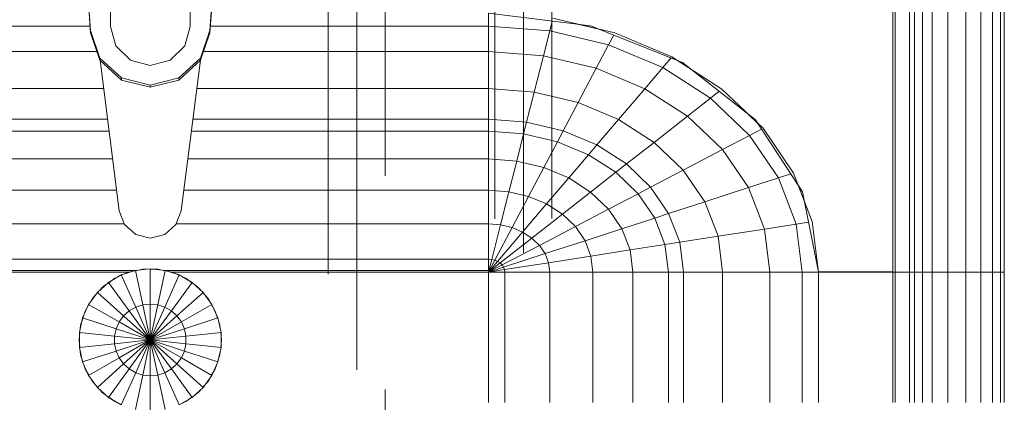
# Model space of a CAD drawing. Header units: millimetres. Extents: x 25610 to 48924, y 4737 to 39616.
# Tile 24 of 84: x 29685 to 30031, y 35469 to 35603. Entities that reach past the tile are written whole.
import ezdxf

# ---------------------------------------------------------------- set-up
doc = ezdxf.new("R2010")
doc.units = ezdxf.units.MM
doc.linetypes.add('ADSK_Штриховая_ш3 п1_5', pattern=[225, 150, -75])
doc.layers.add('A-DETL-____-MBND', color=5, linetype='ADSK_Штриховая_ш3 п1_5', lineweight=20)
doc.layers.add('M-EQPM-____-OTLN', color=50, linetype='Continuous', lineweight=20)

# ---------------------------------------------------------------- blocks, each defined once
blk = doc.blocks.new('Прямая форма - V line-609801-В_Этаж 02_Водопровод')
at = {"layer": 'M-EQPM-____-OTLN', "color": 253}
for p, q in [((260.84, -183.27), (260.84, 0)), ((261.6, -183.27), (261.6, 0)), ((266.64, -183.27), (266.64, 0)), ((268.48, -183.27), (268.48, 0)), ((271.3, -183.27), (271.3, 0)), ((274.68, -183.27), (274.68, 0)), ((280.15, -183.27), (280.15, 0)), ((286.45, -183.27), (286.45, 0)), ((291.73, -183.27), (291.73, 0)), ((295.82, -183.27), (295.82, 0)), ((298.6, -183.27), (298.6, 0)), ((299.99, -183.27), (299.99, 0)), ((260.87, 0), (260.87, -183.24)), ((-23.89, -58.26), (-20.95, -98.41)), ((20.95, -98.41), (23.89, -58.26)), ((-20.95, -99.15), (-23.89, -59.01)), ((23.89, -59.01), (20.95, -99.15)), ((-14, -96.93), (-14, -82.11)), ((14, -82.11), (14, -96.93)), ((154.66, -96.74), (118.83, -92.28)), ((118.83, -92.32), (118.83, -96.84)), ((118.83, -96.84), (118.83, -92.32)), ((140.32, -98.51), (141.2, -95.06)), ((141.45, -94.07), (163.2, -99.24)), ((157.58, -97.91), (150.5, -96.22)), ((186.98, -109.66), (154.66, -96.74)), ((-21.06, -96.84), (-118.83, -96.84)), ((-20.95, -98.41), (-17.66, -108.08)), ((-20.95, -98.41), (-20.95, -99.15)), ((-17.66, -108.83), (-20.95, -99.15)), ((-12.12, -103.8), (-14, -96.93)), ((14, -96.93), (12.12, -103.8)), ((17.66, -108.08), (20.95, -98.41)), ((20.95, -99.15), (17.66, -108.83)), ((20.95, -98.41), (20.95, -99.15)), ((118.83, -96.84), (21.06, -96.84)), ((118.83, -96.84), (118.83, -105.76)), ((140.32, -98.51), (118.83, -96.84)), ((118.83, -105.76), (118.83, -96.84)), ((138.11, -107.25), (140.32, -98.51)), ((160.99, -103.42), (140.32, -98.51)), ((160.99, -103.42), (162.8, -99.99)), ((163.2, -99.24), (183.25, -107.65)), ((156.64, -111.66), (160.99, -103.42)), ((180.04, -111.41), (160.99, -103.42)), ((-18.71, -105.76), (-118.83, -105.76)), ((-7, -108.84), (-12.12, -103.8)), ((12.12, -103.8), (7, -108.84)), ((118.83, -105.76), (18.71, -105.76)), ((118.83, -105.76), (118.83, -118.79)), ((138.11, -107.25), (118.83, -105.76)), ((118.83, -118.79), (118.83, -105.76)), ((-17.66, -108.08), (-10.06, -115.03)), ((-17.66, -108.08), (-17.66, -108.83)), ((-10.06, -115.78), (-17.66, -108.83)), ((-17.64, -108.83), (-10.91, -161.71)), ((0, -110.68), (-7, -108.84)), ((7, -108.84), (0, -110.68)), ((10.06, -115.03), (17.66, -108.08)), ((17.66, -108.83), (10.06, -115.78)), ((10.91, -161.71), (17.64, -108.83)), ((17.66, -108.08), (17.66, -108.83)), ((134.86, -120.03), (138.11, -107.25)), ((156.64, -111.66), (138.11, -107.25)), ((180.04, -111.41), (182.92, -108.03)), ((183.25, -107.65), (200.82, -118.96)), ((189.8, -111.86), (185.36, -109.01)), ((212.64, -129.78), (186.98, -109.66)), ((150.29, -123.7), (156.64, -111.66)), ((173.73, -118.82), (156.64, -111.66)), ((173.73, -118.82), (180.04, -111.41)), ((196.74, -122.16), (180.04, -111.41)), ((-10.06, -115.03), (0, -117.56)), ((-10.06, -115.03), (-10.06, -115.78)), ((0, -118.3), (-10.06, -115.78)), ((0, -117.56), (10.06, -115.03)), ((10.06, -115.78), (0, -118.3)), ((0, -117.56), (0, -118.3)), ((10.06, -115.03), (10.06, -115.78)), ((-16.37, -118.79), (-118.83, -118.79)), ((118.83, -118.79), (16.37, -118.79)), ((118.83, -118.79), (118.83, -129.56)), ((134.86, -120.03), (118.83, -118.79)), ((118.83, -129.56), (118.83, -118.79)), ((132.18, -130.59), (134.86, -120.03)), ((150.29, -123.7), (134.86, -120.03)), ((164.5, -129.66), (173.73, -118.82)), ((188.7, -128.46), (173.73, -118.82)), ((196.74, -122.16), (199.83, -119.73)), ((200.82, -118.96), (215.24, -132.74)), ((145.03, -133.65), (150.29, -123.7)), ((164.5, -129.66), (150.29, -123.7)), ((188.7, -128.46), (196.74, -122.16)), ((210.44, -135.26), (196.74, -122.16)), ((213.45, -131.03), (209.86, -127.6)), ((-15, -129.56), (-118.83, -129.56)), ((118.83, -129.56), (15, -129.56)), ((118.83, -129.56), (118.83, -133.71)), ((132.18, -130.59), (118.83, -129.56)), ((118.83, -133.71), (118.83, -129.56)), ((131.15, -134.66), (132.18, -130.59)), ((145.03, -133.65), (132.18, -130.59)), ((156.87, -138.61), (164.5, -129.66)), ((176.96, -137.68), (164.5, -129.66)), ((176.96, -137.68), (188.7, -128.46)), ((200.99, -140.21), (188.7, -128.46)), ((229.11, -155.13), (212.64, -129.78)), ((-14.47, -133.71), (-118.83, -133.71)), ((118.83, -133.71), (14.47, -133.71)), ((118.83, -133.71), (118.83, -143.5)), ((131.15, -134.66), (118.83, -133.71)), ((118.83, -143.5), (118.83, -133.71)), ((128.72, -144.27), (131.15, -134.66)), ((143.01, -137.48), (131.15, -134.66)), ((143.01, -137.48), (145.03, -133.65)), ((156.87, -138.61), (145.03, -133.65)), ((210.44, -135.26), (214.73, -133.01)), ((215.24, -132.74), (225.96, -148.47)), ((138.23, -146.53), (143.01, -137.48)), ((153.93, -142.06), (143.01, -137.48)), ((167.24, -145.29), (176.96, -137.68)), ((187.18, -147.45), (176.96, -137.68)), ((200.99, -140.21), (210.44, -135.26)), ((220.62, -150.2), (210.44, -135.26)), ((153.93, -142.06), (156.87, -138.61)), ((167.24, -145.29), (156.87, -138.61)), ((187.18, -147.45), (200.99, -140.21)), ((210.13, -153.61), (200.99, -140.21)), ((-13.23, -143.5), (-118.83, -143.5)), ((118.83, -143.5), (13.23, -143.5)), ((118.83, -143.5), (118.83, -154.51)), ((128.72, -144.27), (118.83, -143.5)), ((118.83, -154.51), (118.83, -143.5)), ((125.98, -155.06), (128.72, -144.27)), ((138.23, -146.53), (128.72, -144.27)), ((146.99, -150.2), (153.93, -142.06)), ((163.51, -148.22), (153.93, -142.06)), ((132.86, -156.7), (138.23, -146.53)), ((146.99, -150.2), (138.23, -146.53)), ((154.68, -155.15), (163.51, -148.22)), ((163.51, -148.22), (167.24, -145.29)), ((171.37, -155.74), (163.51, -148.22)), ((175.76, -153.43), (167.24, -145.29)), ((175.76, -153.43), (187.18, -147.45)), ((194.78, -158.6), (187.18, -147.45)), ((225.96, -148.47), (232.55, -165.53)), ((139.2, -159.35), (146.99, -150.2)), ((154.68, -155.15), (146.99, -150.2)), ((210.13, -153.61), (220.62, -150.2)), ((220.62, -150.2), (224.98, -148.78)), ((226.89, -166.41), (220.62, -150.2)), ((-11.83, -154.51), (-118.83, -154.51)), ((118.83, -154.51), (11.83, -154.51)), ((118.83, -154.51), (118.83, -166.38)), ((125.98, -155.06), (118.83, -154.51)), ((118.83, -166.38), (118.83, -154.51)), ((123.03, -166.71), (125.98, -155.06)), ((132.86, -156.7), (125.98, -155.06)), ((144.76, -162.93), (154.68, -155.15)), ((160.98, -161.18), (154.68, -155.15)), ((171.37, -155.74), (175.76, -153.43)), ((182.09, -162.72), (175.76, -153.43)), ((194.78, -158.6), (210.13, -153.61)), ((215.75, -168.15), (210.13, -153.61)), ((229.73, -158.23), (227.83, -153.32)), ((234.78, -183.24), (229.11, -155.13)), ((127.07, -167.67), (132.86, -156.7)), ((139.2, -159.35), (132.86, -156.7)), ((160.98, -161.18), (171.37, -155.74)), ((177.21, -164.3), (171.37, -155.74)), ((182.09, -162.72), (194.78, -158.6)), ((199.45, -170.69), (194.78, -158.6)), ((-10.91, -161.71), (-9.03, -166.6)), ((9.03, -166.6), (10.91, -161.71)), ((130.79, -169.23), (139.2, -159.35)), ((144.76, -162.93), (139.2, -159.35)), ((149.32, -167.29), (160.98, -161.18)), ((165.67, -168.05), (160.98, -161.18)), ((134.05, -171.33), (144.76, -162.93)), ((149.32, -167.29), (144.76, -162.93)), ((165.67, -168.05), (177.21, -164.3)), ((177.21, -164.3), (182.09, -162.72)), ((180.8, -173.6), (177.21, -164.3)), ((185.98, -172.79), (182.09, -162.72)), ((226.89, -166.41), (231.25, -165.73)), ((232.55, -165.53), (234.78, -183.27)), ((-9.11, -166.38), (-118.83, -166.38)), ((-9.03, -166.6), (-5.09, -170.07)), ((5.09, -170.07), (9.03, -166.6)), ((118.83, -166.38), (9.11, -166.38)), ((118.83, -166.38), (118.83, -178.78)), ((123.03, -166.71), (118.83, -166.38)), ((118.83, -178.78), (118.83, -166.38)), ((119.94, -178.86), (123.03, -166.71)), ((121.02, -179.12), (127.07, -167.67)), ((122.01, -179.53), (130.79, -169.23)), ((127.07, -167.67), (123.03, -166.71)), ((130.79, -169.23), (127.07, -167.67)), ((134.05, -171.33), (130.79, -169.23)), ((136.73, -173.89), (149.32, -167.29)), ((152.71, -172.26), (149.32, -167.29)), ((152.71, -172.26), (165.67, -168.05)), ((168.55, -175.51), (165.67, -168.05)), ((199.45, -170.69), (215.75, -168.15)), ((215.75, -168.15), (226.89, -166.41)), ((217.65, -183.27), (215.75, -168.15)), ((229.01, -183.27), (226.89, -166.41)), ((-5.09, -170.07), (0, -171.32)), ((0, -171.32), (5.09, -170.07)), ((122.88, -180.09), (134.05, -171.33)), ((136.73, -173.89), (134.05, -171.33)), ((138.72, -176.81), (152.71, -172.26)), ((154.8, -177.66), (152.71, -172.26)), ((180.8, -173.6), (185.98, -172.79)), ((185.98, -172.79), (199.45, -170.69)), ((187.3, -183.27), (185.98, -172.79)), ((201.03, -183.27), (199.45, -170.69)), ((123.59, -180.77), (136.73, -173.89)), ((138.72, -176.81), (136.73, -173.89)), ((154.8, -177.66), (168.55, -175.51)), ((168.55, -175.51), (180.8, -173.6)), ((169.53, -183.27), (168.55, -175.51)), ((182.02, -183.27), (180.8, -173.6)), ((118.83, -178.78), (-118.83, -178.78)), ((118.83, -178.78), (118.83, -182.73)), ((119.94, -178.86), (118.83, -178.78)), ((118.83, -182.73), (118.83, -178.78)), ((118.83, -183.27), (119.94, -178.86)), ((118.83, -183.27), (121.02, -179.12)), ((118.83, -183.27), (122.01, -179.53)), ((121.02, -179.12), (119.94, -178.86)), ((122.01, -179.53), (121.02, -179.12)), ((122.88, -180.09), (122.01, -179.53)), ((124.12, -181.55), (138.72, -176.81)), ((139.94, -179.98), (138.72, -176.81)), ((139.94, -179.98), (154.8, -177.66)), ((155.5, -183.27), (154.8, -177.66)), ((-118.83, -182.73), (-5.2, -182.73)), ((-7.32, -183.27), (-118.83, -183.27)), ((-5.2, -182.68), (-10.17, -184.3)), ((-7.73, -183.36), (-6.44, -183.09)), ((0, -182.13), (-5.2, -182.68)), ((-5.2, -182.68), (-2.62, -194.79)), ((-5.17, -182.82), (-2.61, -182.27)), ((-2.61, -182.27), (-1.3, -182.27)), ((0, -194.51), (0, -182.13)), ((5.2, -182.68), (0, -182.13)), ((0, -182.27), (2.61, -182.27)), ((2.61, -182.27), (5.17, -182.82)), ((2.62, -194.79), (5.2, -182.68)), ((10.17, -184.3), (5.2, -182.68)), ((5.34, -182.73), (118.83, -182.73)), ((6.44, -183.09), (7.73, -183.36)), ((118.83, -183.27), (7.32, -183.27)), ((118.83, -183.27), (122.88, -180.09)), ((118.83, -183.27), (123.59, -180.77)), ((118.83, -183.27), (124.12, -181.55)), ((118.83, -183.27), (124.45, -182.4)), ((118.83, -229.07), (118.83, -183.27)), ((118.83, -183.27), (124.56, -183.27)), ((118.83, -183.27), (118.83, -229.07)), ((124.56, -183.27), (118.83, -183.27)), ((123.59, -180.77), (122.88, -180.09)), ((124.12, -181.55), (123.59, -180.77)), ((124.45, -182.4), (124.12, -181.55)), ((124.45, -182.4), (139.94, -179.98)), ((124.56, -183.27), (124.45, -182.4)), ((124.56, -229.09), (124.56, -183.27)), ((124.56, -183.27), (140.36, -183.27)), ((140.36, -183.27), (124.56, -183.27)), ((140.36, -183.27), (139.94, -179.98)), ((140.36, -229.09), (140.36, -183.27)), ((140.36, -183.27), (155.5, -183.27)), ((155.5, -183.27), (140.36, -183.27)), ((155.5, -229.09), (155.5, -183.27)), ((155.5, -183.27), (169.53, -183.27)), ((169.53, -183.27), (155.5, -183.27)), ((169.53, -229.09), (169.53, -183.27)), ((169.53, -183.27), (182.02, -183.27)), ((182.02, -183.27), (169.53, -183.27)), ((182.02, -229.09), (182.02, -183.27)), ((182.02, -183.27), (187.3, -183.27)), ((187.3, -183.27), (182.02, -183.27)), ((187.3, -229.09), (187.3, -183.27)), ((187.3, -183.27), (201.03, -183.27)), ((201.03, -183.27), (187.3, -183.27)), ((201.03, -229.09), (201.03, -183.27)), ((201.03, -183.27), (217.65, -183.27)), ((217.65, -183.27), (201.03, -183.27)), ((217.65, -229.09), (217.65, -183.27)), ((217.65, -183.27), (229.01, -183.27)), ((229.01, -183.27), (217.65, -183.27)), ((229.01, -229.09), (229.01, -183.27)), ((229.01, -183.27), (234.78, -183.27)), ((234.78, -183.27), (229.01, -183.27)), ((260.84, -183.24), (234.78, -183.24)), ((234.78, -229.09), (234.78, -183.27)), ((234.78, -183.27), (260.84, -183.27)), ((260.84, -229.09), (260.84, -183.27)), ((260.87, -183.27), (261.6, -183.27)), ((261.6, -183.27), (260.87, -183.27)), ((261.6, -229.09), (261.6, -183.27)), ((261.6, -183.27), (266.64, -183.27)), ((266.64, -183.27), (261.6, -183.27)), ((266.64, -229.09), (266.64, -183.27)), ((266.64, -183.27), (268.48, -183.27)), ((268.48, -183.27), (266.64, -183.27)), ((268.48, -229.09), (268.48, -183.27)), ((268.48, -183.27), (271.3, -183.27)), ((271.3, -183.27), (268.48, -183.27)), ((271.3, -229.09), (271.3, -183.27)), ((271.3, -183.27), (274.68, -183.27)), ((274.68, -183.27), (271.3, -183.27)), ((274.68, -229.09), (274.68, -183.27)), ((274.68, -183.27), (276.59, -183.27)), ((276.59, -183.27), (274.68, -183.27)), ((276.59, -183.27), (280.15, -183.27)), ((280.15, -183.27), (276.59, -183.27)), ((280.15, -229.09), (280.15, -183.27)), ((280.15, -183.27), (286.45, -183.27)), ((286.45, -183.27), (280.15, -183.27)), ((286.45, -229.09), (286.45, -183.27)), ((286.45, -183.27), (291.73, -183.27)), ((291.73, -183.27), (286.45, -183.27)), ((291.73, -229.09), (291.73, -183.27)), ((291.73, -183.27), (295.82, -183.27)), ((295.82, -183.27), (291.73, -183.27)), ((295.82, -229.09), (295.82, -183.27)), ((295.82, -183.27), (298.6, -183.27)), ((298.6, -183.27), (295.82, -183.27)), ((298.6, -229.09), (298.6, -183.27)), ((298.6, -183.27), (299.99, -183.27)), ((299.99, -183.27), (298.6, -183.27)), ((299.99, -229.09), (299.99, -183.27)), ((-10.17, -184.3), (-14.69, -186.91)), ((-14.61, -187.02), (-12.5, -185.48)), ((-12.5, -185.48), (-11.3, -184.95)), ((-10.17, -184.3), (-5.13, -195.6)), ((-10.11, -184.42), (-7.73, -183.36)), ((5.13, -195.6), (10.17, -184.3)), ((7.73, -183.36), (10.11, -184.42)), ((14.69, -186.91), (10.17, -184.3)), ((11.3, -184.95), (12.5, -185.48)), ((12.5, -185.48), (14.61, -187.02)), ((-14.69, -186.91), (-18.58, -190.41)), ((-17.6, -189.53), (-16.73, -188.56)), ((-16.73, -188.56), (-15.67, -187.79)), ((-14.69, -186.91), (-7.42, -196.92)), ((7.42, -196.92), (14.69, -186.91)), ((18.58, -190.41), (14.69, -186.91)), ((15.67, -187.79), (16.73, -188.56)), ((16.73, -188.56), (17.6, -189.53)), ((-18.58, -190.41), (-21.65, -194.63)), ((-20.88, -193.58), (-20.23, -192.44)), ((-20.23, -192.44), (-18.48, -190.5)), ((-18.58, -190.41), (-9.38, -198.69)), ((9.38, -198.69), (18.58, -190.41)), ((18.48, -190.5), (20.23, -192.44)), ((21.65, -194.63), (18.58, -190.41)), ((20.23, -192.44), (20.88, -193.58)), ((-21.65, -194.63), (-23.78, -199.41)), ((-23.65, -199.45), (-22.84, -196.97)), ((-22.84, -196.97), (-21.53, -194.7)), ((-21.65, -194.63), (-10.93, -200.82)), ((-7.42, -196.92), (-9.38, -198.69)), ((-5.13, -195.6), (-7.42, -196.92)), ((-7.42, -196.92), (0, -207.13)), ((-2.62, -194.79), (-5.13, -195.6)), ((-5.13, -195.6), (0, -207.13)), ((0, -194.51), (-2.62, -194.79)), ((-2.62, -194.79), (0, -207.13)), ((0, -207.13), (0, -194.51)), ((2.62, -194.79), (0, -194.51)), ((0, -207.13), (2.62, -194.79)), ((0, -207.13), (5.13, -195.6)), ((0, -207.13), (7.42, -196.92)), ((5.13, -195.6), (2.62, -194.79)), ((7.42, -196.92), (5.13, -195.6)), ((9.38, -198.69), (7.42, -196.92)), ((10.93, -200.82), (21.65, -194.63)), ((21.53, -194.7), (22.84, -196.97)), ((23.78, -199.41), (21.65, -194.63)), ((22.84, -196.97), (23.65, -199.45)), ((-23.78, -199.41), (-24.86, -204.52)), ((-24.45, -201.94), (-23.69, -199.59)), ((-23.78, -199.41), (-12, -203.23)), ((-9.38, -198.69), (-10.93, -200.82)), ((-9.38, -198.69), (0, -207.13)), ((0, -207.13), (9.38, -198.69)), ((10.93, -200.82), (9.38, -198.69)), ((12, -203.23), (23.78, -199.41)), ((23.69, -199.59), (24.45, -201.94)), ((24.86, -204.52), (23.78, -199.41)), ((-24.59, -203.24), (-24.45, -201.94)), ((-12, -203.23), (-12.55, -205.82)), ((-10.93, -200.82), (-12, -203.23)), ((-12, -203.23), (0, -207.13)), ((-10.93, -200.82), (0, -207.13)), ((0, -207.13), (10.93, -200.82)), ((0, -207.13), (12, -203.23)), ((12, -203.23), (10.93, -200.82)), ((12.55, -205.82), (12, -203.23)), ((24.45, -201.94), (24.59, -203.24)), ((-25, -207.13), (-24.73, -204.54)), ((-24.73, -209.73), (-25, -207.13)), ((-24.86, -204.52), (-12.55, -205.82)), ((-24.86, -204.52), (-24.86, -209.75)), ((-12.55, -205.82), (0, -207.13)), ((-12.55, -205.82), (-12.55, -208.45)), ((-12.55, -208.45), (0, -207.13)), ((-12, -211.04), (0, -207.13)), ((-10.93, -213.45), (0, -207.13)), ((-9.38, -215.58), (0, -207.13)), ((-7.42, -217.35), (0, -207.13)), ((-5.13, -218.67), (0, -207.13)), ((-2.62, -219.48), (0, -207.13)), ((0, -207.13), (12.55, -205.82)), ((0, -207.13), (12.55, -208.45)), ((0, -207.13), (12, -211.04)), ((0, -207.13), (10.93, -213.45)), ((0, -207.13), (9.38, -215.58)), ((0, -207.13), (7.42, -217.35)), ((0, -207.13), (5.13, -218.67)), ((0, -207.13), (2.62, -219.48)), ((0, -219.76), (0, -207.13)), ((12.55, -205.82), (24.86, -204.52)), ((12.55, -208.45), (12.55, -205.82)), ((24.73, -204.54), (25, -207.13)), ((25, -207.13), (24.73, -209.73)), ((24.86, -209.75), (24.86, -204.52)), ((-24.86, -209.75), (-12.55, -208.45)), ((-24.86, -209.75), (-23.78, -214.86)), ((-12.55, -208.45), (-12, -211.04)), ((12, -211.04), (12.55, -208.45)), ((12.55, -208.45), (24.86, -209.75)), ((23.78, -214.86), (24.86, -209.75)), ((-24.45, -212.33), (-24.59, -211.03)), ((-23.65, -214.82), (-24.45, -212.33)), ((-23.78, -214.86), (-12, -211.04)), ((-21.65, -219.63), (-10.93, -213.45)), ((-12, -211.04), (-10.93, -213.45)), ((-10.93, -213.45), (-9.38, -215.58)), ((9.38, -215.58), (10.93, -213.45)), ((10.93, -213.45), (12, -211.04)), ((10.93, -213.45), (21.65, -219.63)), ((12, -211.04), (23.78, -214.86)), ((24.45, -212.33), (23.65, -214.82)), ((24.59, -211.03), (24.45, -212.33)), ((-23.78, -214.86), (-21.65, -219.63)), ((-22.84, -217.3), (-23.24, -216.06)), ((-21.53, -219.57), (-22.84, -217.3)), ((-18.58, -223.86), (-9.38, -215.58)), ((-14.69, -227.36), (-7.42, -217.35)), ((-9.38, -215.58), (-7.42, -217.35)), ((-7.42, -217.35), (-5.13, -218.67)), ((5.13, -218.67), (7.42, -217.35)), ((7.42, -217.35), (9.38, -215.58)), ((7.42, -217.35), (14.69, -227.36)), ((9.38, -215.58), (18.58, -223.86)), ((22.84, -217.3), (21.53, -219.57)), ((21.65, -219.63), (23.78, -214.86)), ((23.24, -216.06), (22.84, -217.3)), ((-21.65, -219.63), (-18.58, -223.86)), ((-20.23, -221.83), (-20.88, -220.69)), ((-10.17, -229.97), (-5.13, -218.67)), ((-5.2, -231.59), (-2.62, -219.48)), ((-5.13, -218.67), (-2.62, -219.48)), ((-2.62, -219.48), (0, -219.76)), ((0, -219.76), (2.62, -219.48)), ((0, -232.13), (0, -219.76)), ((2.62, -219.48), (5.13, -218.67)), ((2.62, -219.48), (5.2, -231.59)), ((5.13, -218.67), (10.17, -229.97)), ((18.58, -223.86), (21.65, -219.63)), ((20.88, -220.69), (20.23, -221.83)), ((-18.48, -223.77), (-20.23, -221.83)), ((-18.58, -223.86), (-14.69, -227.36)), ((-16.73, -225.71), (-17.6, -224.74)), ((14.69, -227.36), (18.58, -223.86)), ((17.6, -224.74), (16.73, -225.71)), ((20.23, -221.83), (18.48, -223.77)), ((-15.67, -226.48), (-16.73, -225.71)), ((-14.69, -227.36), (-10.17, -229.97)), ((-12.5, -228.79), (-14.61, -227.25)), ((10.17, -229.97), (14.69, -227.36)), ((14.61, -227.25), (12.5, -228.79)), ((16.73, -225.71), (15.67, -226.48)), ((-11.3, -229.32), (-12.5, -228.79)), ((12.5, -228.79), (11.3, -229.32))]:
    blk.add_line(p, q, dxfattribs=at)
blk = doc.blocks.new('Прямая форма - FU - 054-611907-В_Этаж 02_Водопровод')
blk.add_blockref('Прямая форма - V line-609801-В_Этаж 02_Водопровод', (0, 0))
blk = doc.blocks.new('V line_ifc_RVT-1-В_Этаж 02_Водопровод')
at = {"layer": 'M-EQPM-____-OTLN', "color": 253, "lineweight": 20}
blk.add_blockref('Прямая форма - FU - 054-611907-В_Этаж 02_Водопровод', (29731.29, 35697.63), dxfattribs=at)

msp = doc.modelspace()

# ---------------------------------------------------------------- linework, layer by layer
at = {"layer": 'A-DETL-____-MBND', "color": 150}
for p, q in [((29872.38, 35308.13), (29872.38, 35687.13)), ((29852.38, 35683.12), (29852.38, 35308.13)), ((29862.38, 35671.13), (29862.38, 35324.13)), ((29793.79, 35663.63), (29793.79, 34648.13)), ((29813.79, 34648.13), (29813.79, 35663.45)), ((29803.79, 35630.03), (29803.79, 35307.29))]:
    msp.add_line(p, q, dxfattribs=at)

# ---------------------------------------------------------------- block references
at = {"lineweight": 9}
msp.add_blockref('V line_ifc_RVT-1-В_Этаж 02_Водопровод', (0, 0), dxfattribs=at)

doc.saveas('drawing.dxf')
